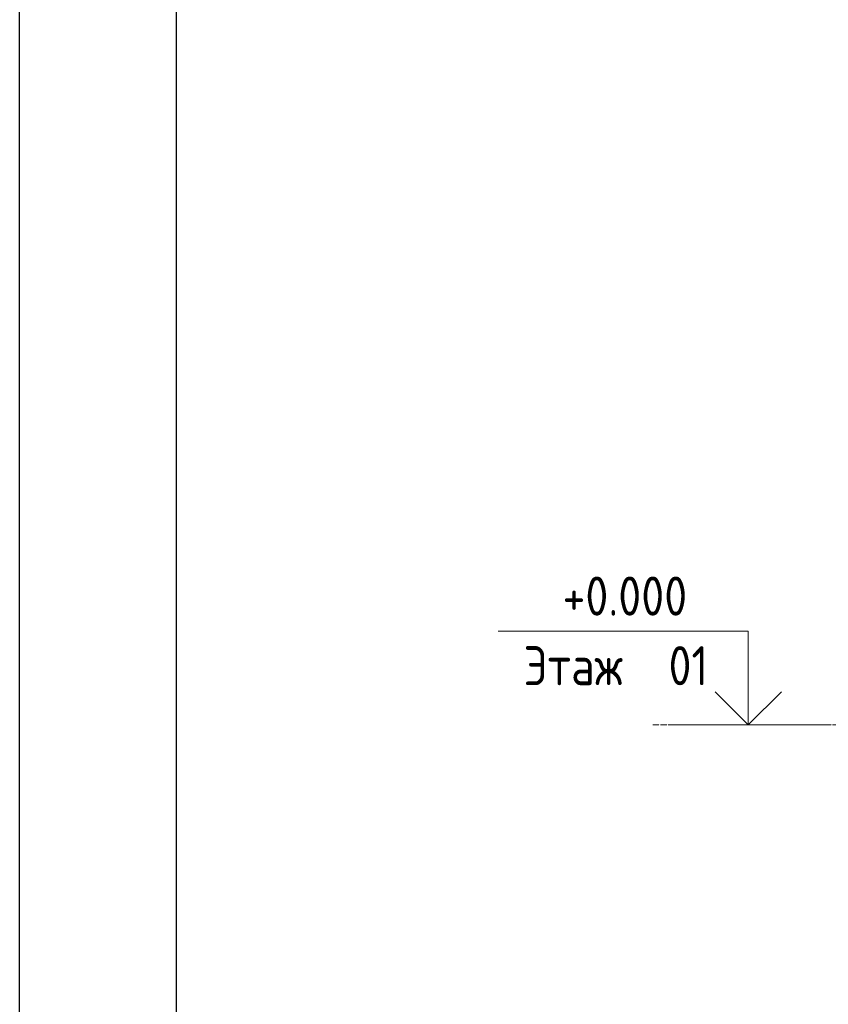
# Model space of a CAD drawing. Header units: metres. Extents: x -54598 to 1827199, y -329446 to -256744.
# Tile 173 of 256: x 91502 to 101846, y -283734 to -271136. Entities that reach past the tile are written whole.
import ezdxf

# ---------------------------------------------------------------- set-up
doc = ezdxf.new("R2010")
doc.units = ezdxf.units.M
doc.linetypes.add('ADSK_Линия сетки', pattern=[25, 20, -2.5, 0, -2.5])
for name, color, linetype, lineweight in [('A-ANNO-NOTE', 131, 'Continuous', 20), ('A-FLOR-LEVL', 51, 'Continuous', 9), ('ЭМ', 3, 'Continuous', 20)]:
    doc.layers.add(name, color=color, linetype=linetype, lineweight=lineweight)
doc.layers.add('PDF UCHUN', color=3, linetype='Continuous')
doc.layers.add('Формат', color=253, linetype='Continuous')
doc.styles.add('GOST Common', font='GOST_Common.ttf', dxfattribs={"width": 0.9, "height": 125})

# ---------------------------------------------------------------- blocks, each defined once
blk = doc.blocks.new('a')
at = {"layer": 'A-ANNO-NOTE'}
for p, q in [((280342.5, 93252), (279542.5, 93252)), ((280342.5, 92952), (280342.5, 93252)), ((280342.5, 92952), (280236.4, 93058)), ((280342.5, 92952), (280448.6, 93058)), ((280592.5, 92952), (280092.5, 92952))]:
    blk.add_line(p, q, dxfattribs=at)
at = {"layer": 'A-FLOR-LEVL', "linetype": 'ADSK_Линия сетки', "lineweight": 20}
blk.add_line((280036.6, 92952), (287365.3, 92952), dxfattribs=at)
at = {"layer": 'A-FLOR-LEVL', "style": 'GOST Common', "width": 0.9}
for s, p in [('+0.000', (279748.3, 93301.4)), ('Этаж', (279623.6, 93078.8)), (' 01', (280018.9, 93078.8))]:
    blk.add_text(s, height=125, dxfattribs=at).set_placement(p)
blk = doc.blocks.new('*U30')
at = {"layer": 'ЭМ', "color": 0, "lineweight": 20, "ltscale": 0.5}
blk.add_lwpolyline([(0, 0), (841, 0), (841, 594), (0, 594)], close=True, dxfattribs=at)
at = {"layer": 'ЭМ', "color": 0, "lineweight": 30, "ltscale": 0.5}
blk.add_lwpolyline([(20, 5), (836, 5), (836, 589), (20, 589)], close=True, dxfattribs=at)

msp = doc.modelspace()

# ---------------------------------------------------------------- linework, layer by layer
at = {"layer": 'PDF UCHUN', "color": 0, "lineweight": 25}
msp.add_lwpolyline([(91502, -256744), (175602, -256744), (175602, -316144), (91502, -316144)], close=True, dxfattribs=at)

# ---------------------------------------------------------------- block references
at = {"color": 5, "lineweight": 30, "xscale": 4, "yscale": 4, "zscale": 4}
msp.add_blockref('a', (-1020547, -651966), dxfattribs=at)
at = {"layer": 'Формат', "color": 0, "xscale": 100, "yscale": 100, "zscale": 100}
msp.add_blockref('*U30', (91502, -316144), dxfattribs=at)

doc.saveas('drawing.dxf')
